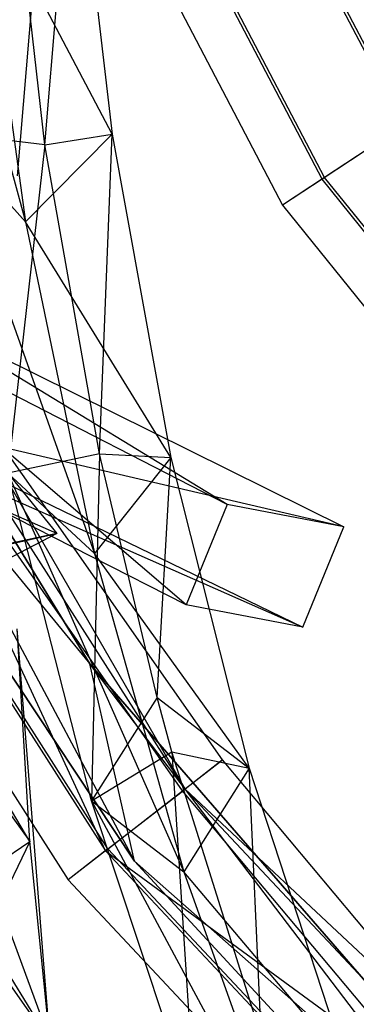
# Model space of a CAD drawing. Extents: x 5.4 to 34.8, y -14.7 to 14.7.
# Tile 17 of 251: x 9.6 to 10.4, y -8.4 to -6.1. Entities that reach past the tile are written whole.
import ezdxf

# ---------------------------------------------------------------- set-up
doc = ezdxf.new("R2010")
doc.units = 0
doc.header["$LTSCALE"] = 2.54
doc.layers.get('0').update_dxf_attribs({"color": 13, "linetype": 'CONTINUOUS'})

# ---------------------------------------------------------------- blocks, each defined once
blk = doc.blocks.new('BOHO_S_PM_7777_STL')
at = {"color": 0}
for p, q in [((10.4829, -6.3196, 17.3618), (9.4352, -4.3177, 17.3618)), ((10.4829, -6.3196, 17.3618), (9.4352, -4.3177, 17.3618)), ((10.489, -6.3156, 16.9575), (9.4502, -4.3351, 16.9575)), ((10.489, -6.3156, 16.9575), (9.4502, -4.3351, 16.9575)), ((10.2877, -6.4476, 17.3575), (9.2188, -4.4052, 17.3575)), ((10.2877, -6.4476, 17.3575), (9.2188, -4.4052, 17.3575)), ((10.2938, -6.4436, 16.9533), (9.2256, -4.4024, 16.9533)), ((10.2938, -6.4436, 16.9533), (9.2256, -4.4024, 16.9533)), ((9.114, -4.4475, 17.1533), (10.1932, -6.5096, 17.1533)), ((9.114, -4.4475, 17.1533), (10.1932, -6.5096, 17.1533)), ((9.5596, -6.4395, 15.6523), (9.6564, -5.2975, 16.6708)), ((9.5596, -6.4395, 15.6523), (9.6564, -5.2975, 16.6708)), ((9.2902, -5.4981, 16.7149), (9.5793, -6.5497, 16.135)), ((9.2902, -5.4981, 16.7149), (9.5793, -6.5497, 16.135)), ((9.6254, -6.3657, 16.0113), (9.6941, -5.5433, 16.5941)), ((9.6254, -6.3657, 16.0113), (9.6941, -5.5433, 16.5941)), ((9.6941, -5.5433, 16.5941), (9.7859, -6.34, 16.0784)), ((9.6941, -5.5433, 16.5941), (9.7859, -6.34, 16.0784)), ((9.6254, -6.3657, 16.0113), (9.5396, -5.606, 16.4879)), ((9.6254, -6.3657, 16.0113), (9.5396, -5.606, 16.4879)), ((9.7859, -6.34, 16.0784), (9.4653, -5.7307, 16.6431)), ((9.4653, -5.7307, 16.6431), (9.5793, -6.5497, 16.135)), ((9.7859, -6.34, 16.0784), (9.4653, -5.7307, 16.6431)), ((9.4653, -5.7307, 16.6431), (9.5793, -6.5497, 16.135)), ((9.7327, -7.6067, 15.0829), (8.6224, -5.7929, 15.0829)), ((8.6224, -5.7929, 15.0829), (9.7327, -7.6067, 14.8829)), ((9.7327, -7.6067, 14.8829), (8.6224, -5.7929, 14.8829)), ((8.6224, -5.7929, 15.0829), (9.7327, -7.6067, 14.8829)), ((9.7327, -7.6067, 15.0829), (8.6224, -5.7929, 15.0829)), ((8.6224, -5.7929, 14.8829), (9.8394, -8.0782, 14.8829)), ((8.6224, -5.7929, 14.8829), (9.8394, -8.0782, 14.8829)), ((9.7327, -7.6067, 14.8829), (8.6224, -5.7929, 14.8829)), ((9.9603, -7.9056, 1.9575), (8.6806, -5.9038, 1.9575)), ((9.9603, -7.9056, 1.9575), (8.6806, -5.9038, 1.9575)), ((8.4667, -6.0142, 2.3575), (9.7702, -8.0535, 2.3575)), ((8.4667, -6.0142, 2.3575), (9.7702, -8.0535, 2.3575)), ((9.7761, -8.0489, 1.9533), (8.4732, -6.0108, 1.9533)), ((9.7761, -8.0489, 1.9533), (8.4732, -6.0108, 1.9533)), ((8.3662, -6.066, 2.1533), (9.681, -8.1228, 2.1533)), ((8.3662, -6.066, 2.1533), (9.681, -8.1228, 2.1533)), ((8.6767, -6.3241, 15.0829), (9.7327, -7.6067, 15.0829)), ((8.6767, -6.3241, 15.0829), (9.7327, -7.6067, 15.0829)), ((8.6767, -6.3241, 15.0829), (9.8394, -8.0782, 15.0829)), ((9.8394, -8.0782, 14.8829), (8.6767, -6.3241, 14.8829)), ((9.8394, -8.0782, 14.8829), (8.6767, -6.3241, 14.8829)), ((9.8394, -8.0782, 14.8829), (8.6767, -6.3241, 15.0829)), ((9.8394, -8.0782, 14.8829), (8.6767, -6.3241, 15.0829)), ((8.6767, -6.3241, 15.0829), (9.8394, -8.0782, 15.0829)), ((10.4829, -6.3196, 17.3618), (10.2877, -6.4476, 17.3575)), ((10.4829, -6.3196, 17.3618), (10.2877, -6.4476, 17.3575)), ((10.489, -6.3156, 16.9575), (10.2938, -6.4436, 16.9533)), ((10.489, -6.3156, 16.9575), (10.2938, -6.4436, 16.9533)), ((9.6254, -6.3657, 16.0113), (9.3867, -6.3365, 16.2209)), ((9.6254, -6.3657, 16.0113), (9.3867, -6.3365, 16.2209)), ((9.3867, -6.3365, 16.2209), (9.5793, -6.5497, 16.135)), ((9.3867, -6.3365, 16.2209), (9.5793, -6.5497, 16.135)), ((9.3867, -6.3365, 16.2209), (9.7442, -7.3429, 15.605)), ((9.3867, -6.3365, 16.2209), (9.7442, -7.3429, 15.605)), ((9.7859, -6.34, 16.0784), (9.5793, -6.5497, 16.135)), ((9.7859, -6.34, 16.0784), (9.5793, -6.5497, 16.135)), ((9.6254, -6.3657, 16.0113), (9.7859, -6.34, 16.0784)), ((9.6254, -6.3657, 16.0113), (9.7859, -6.34, 16.0784)), ((9.7559, -7.1044, 15.5171), (9.7859, -6.34, 16.0784)), ((9.7559, -7.1044, 15.5171), (9.7859, -6.34, 16.0784)), ((9.7859, -6.34, 16.0784), (9.9266, -7.1131, 15.5429)), ((9.7859, -6.34, 16.0784), (9.9266, -7.1131, 15.5429)), ((9.6254, -6.3657, 16.0113), (9.5366, -7.1509, 15.7051)), ((9.6254, -6.3657, 16.0113), (9.5366, -7.1509, 15.7051)), ((9.7559, -7.1044, 15.5171), (9.6254, -6.3657, 16.0113)), ((9.7559, -7.1044, 15.5171), (9.6254, -6.3657, 16.0113)), ((10.2938, -6.4436, 16.9533), (10.1932, -6.5096, 17.1533)), ((10.2938, -6.4436, 16.9533), (10.1932, -6.5096, 17.1533)), ((10.2877, -6.4476, 17.3575), (10.1932, -6.5096, 17.1533)), ((10.2877, -6.4476, 17.3575), (10.1932, -6.5096, 17.1533)), ((11.7345, -8.2423, 17.3575), (10.2877, -6.4476, 17.3575)), ((11.7345, -8.2423, 17.3575), (10.2877, -6.4476, 17.3575)), ((11.7398, -8.2371, 16.9533), (10.2938, -6.4436, 16.9533)), ((11.7398, -8.2371, 16.9533), (10.2938, -6.4436, 16.9533)), ((10.1932, -6.5096, 17.1533), (11.6539, -8.3215, 17.1533)), ((10.1932, -6.5096, 17.1533), (11.6539, -8.3215, 17.1533)), ((9.9266, -7.1131, 15.5429), (9.5793, -6.5497, 16.135)), ((9.5793, -6.5497, 16.135), (9.7442, -7.3429, 15.605)), ((9.9266, -7.1131, 15.5429), (9.5793, -6.5497, 16.135)), ((9.5793, -6.5497, 16.135), (9.7442, -7.3429, 15.605)), ((10.0609, -7.2256, 1.9274), (9.1089, -6.7359, 3.3417)), ((9.9628, -7.4653, 1.7759), (9.1089, -6.7359, 3.3417)), ((10.0609, -7.2256, 1.9274), (9.1089, -6.7359, 3.3417)), ((9.9628, -7.4653, 1.7759), (9.1089, -6.7359, 3.3417)), ((9.3182, -6.7726, 3.3265), (10.34, -7.279, 1.8312)), ((10.0609, -7.2256, 1.9274), (9.3182, -6.7726, 3.3265)), ((10.0609, -7.2256, 1.9274), (9.3182, -6.7726, 3.3265)), ((9.3182, -6.7726, 3.3265), (10.34, -7.279, 1.8312)), ((10.0495, -7.8362, 2.1618), (9.3134, -6.785, 2.1618)), ((9.3134, -6.785, 2.1618), (9.9603, -7.9056, 1.9575)), ((10.0495, -7.8362, 2.1618), (9.3134, -6.785, 2.1618)), ((9.3134, -6.785, 2.1618), (9.9603, -7.9056, 1.9575)), ((9.7702, -8.0535, 2.3575), (9.2115, -6.849, 2.3618)), ((9.7702, -8.0535, 2.3575), (9.2115, -6.849, 2.3618)), ((9.9545, -7.9101, 2.3618), (9.2115, -6.849, 2.3618)), ((9.9545, -7.9101, 2.3618), (9.2115, -6.849, 2.3618)), ((9.9628, -7.4653, 1.7759), (8.9289, -6.9399, 3.3043)), ((8.9289, -6.9399, 3.3043), (10.2419, -7.5186, 1.6796)), ((8.9289, -6.9399, 3.3043), (10.2419, -7.5186, 1.6796)), ((9.9628, -7.4653, 1.7759), (8.9289, -6.9399, 3.3043)), ((10.34, -7.279, 1.8312), (9.1978, -7.0132, 3.1935)), ((9.1978, -7.0132, 3.1935), (10.2419, -7.5186, 1.6796)), ((10.34, -7.279, 1.8312), (9.1978, -7.0132, 3.1935)), ((9.1978, -7.0132, 3.1935), (10.2419, -7.5186, 1.6796)), ((9.481, -7.0827, 1.9921), (9.6542, -7.2947, 1.8693)), ((9.481, -7.0827, 1.9921), (9.6542, -7.2947, 1.8693)), ((9.7559, -7.1044, 15.5171), (9.5366, -7.1509, 15.7051)), ((9.7559, -7.1044, 15.5171), (9.5366, -7.1509, 15.7051)), ((9.7559, -7.1044, 15.5171), (9.737, -7.9342, 15.165)), ((9.7559, -7.1044, 15.5171), (9.737, -7.9342, 15.165)), ((9.8937, -7.6867, 15.1004), (9.7559, -7.1044, 15.5171)), ((9.7559, -7.1044, 15.5171), (9.9266, -7.1131, 15.5429)), ((9.7559, -7.1044, 15.5171), (9.9266, -7.1131, 15.5429)), ((9.8937, -7.6867, 15.1004), (9.7559, -7.1044, 15.5171)), ((9.9266, -7.1131, 15.5429), (9.7442, -7.3429, 15.605)), ((9.9266, -7.1131, 15.5429), (9.7442, -7.3429, 15.605)), ((9.8937, -7.6867, 15.1004), (9.9266, -7.1131, 15.5429)), ((9.8937, -7.6867, 15.1004), (9.9266, -7.1131, 15.5429)), ((9.9266, -7.1131, 15.5429), (10.1138, -7.8558, 14.9865)), ((9.9266, -7.1131, 15.5429), (10.1138, -7.8558, 14.9865)), ((9.737, -7.9342, 15.165), (9.5366, -7.1509, 15.7051)), ((9.5366, -7.1509, 15.7051), (9.7442, -7.3429, 15.605)), ((9.5366, -7.1509, 15.7051), (9.7442, -7.3429, 15.605)), ((9.5366, -7.1509, 15.7051), (9.9571, -8.1033, 15.0511)), ((9.5366, -7.1509, 15.7051), (9.9571, -8.1033, 15.0511)), ((9.737, -7.9342, 15.165), (9.5366, -7.1509, 15.7051)), ((10.0609, -7.2256, 1.9274), (9.9628, -7.4653, 1.7759)), ((10.0609, -7.2256, 1.9274), (9.9628, -7.4653, 1.7759)), ((10.34, -7.279, 1.8312), (10.0609, -7.2256, 1.9274)), ((10.34, -7.279, 1.8312), (10.0609, -7.2256, 1.9274)), ((9.6542, -7.2947, 1.8693), (9.5303, -7.2407, 1.6015)), ((9.6542, -7.2947, 1.8693), (9.5303, -7.2407, 1.6015)), ((9.6542, -7.2947, 1.8693), (9.5303, -7.2407, 1.6015)), ((9.1977, -7.3969, 2.2784), (9.6542, -7.2947, 1.8693)), ((9.1977, -7.3969, 2.2784), (9.6542, -7.2947, 1.8693)), ((9.6542, -7.2947, 1.8693), (9.2123, -7.3886, 2.2453)), ((9.6542, -7.2947, 1.8693), (9.2123, -7.3886, 2.2453)), ((9.6542, -7.2947, 1.8693), (9.3457, -7.455, 2.5329)), ((9.6542, -7.2947, 1.8693), (9.3457, -7.455, 2.5329)), ((9.6542, -7.2947, 1.8693), (9.3457, -7.455, 2.5329)), ((10.2419, -7.5186, 1.6796), (10.34, -7.279, 1.8312)), ((10.2419, -7.5186, 1.6796), (10.34, -7.279, 1.8312)), ((10.1138, -7.8558, 14.9865), (9.7442, -7.3429, 15.605)), ((9.7442, -7.3429, 15.605), (9.9571, -8.1033, 15.0511)), ((10.1138, -7.8558, 14.9865), (9.7442, -7.3429, 15.605)), ((9.7442, -7.3429, 15.605), (9.9571, -8.1033, 15.0511)), ((10.2419, -7.5186, 1.6796), (9.9628, -7.4653, 1.7759)), ((10.2419, -7.5186, 1.6796), (9.9628, -7.4653, 1.7759)), ((9.5896, -8.0311, 13.9815), (9.5589, -7.5229, 14.5611)), ((9.5896, -8.0311, 13.9815), (9.5589, -7.5229, 14.5611)), ((9.6379, -8.5093, 13.3765), (9.5589, -7.5229, 14.5611)), ((9.6379, -8.5093, 13.3765), (9.5589, -7.5229, 14.5611)), ((9.8394, -8.0782, 15.0829), (9.7327, -7.6067, 15.0829)), ((9.8394, -8.0782, 15.0829), (9.7327, -7.6067, 15.0829)), ((11.1264, -9.2129, 15.0829), (9.7327, -7.6067, 15.0829)), ((9.7327, -7.6067, 15.0829), (9.7327, -7.6067, 14.8829)), ((9.7327, -7.6067, 15.0829), (9.7327, -7.6067, 14.8829)), ((9.7327, -7.6067, 15.0829), (11.1264, -9.2129, 14.8829)), ((11.1264, -9.2129, 14.8829), (9.7327, -7.6067, 14.8829)), ((9.7327, -7.6067, 15.0829), (11.1264, -9.2129, 14.8829)), ((11.1264, -9.2129, 15.0829), (9.7327, -7.6067, 15.0829)), ((11.2684, -9.623, 14.8829), (9.7327, -7.6067, 14.8829)), ((11.1264, -9.2129, 14.8829), (9.7327, -7.6067, 14.8829)), ((11.2684, -9.623, 14.8829), (9.7327, -7.6067, 14.8829)), ((9.8394, -8.0782, 14.8829), (9.7327, -7.6067, 14.8829)), ((9.8394, -8.0782, 14.8829), (9.7327, -7.6067, 14.8829)), ((9.3312, -7.6751, 14.4388), (9.5896, -8.0311, 13.9815)), ((9.3312, -7.6751, 14.4388), (9.5896, -8.0311, 13.9815)), ((9.3312, -7.6751, 14.4388), (9.6379, -8.5093, 13.3765)), ((9.3312, -7.6751, 14.4388), (9.6379, -8.5093, 13.3765)), ((9.8937, -7.6867, 15.1004), (9.737, -7.9342, 15.165)), ((9.8937, -7.6867, 15.1004), (9.737, -7.9342, 15.165)), ((9.9289, -7.8164, 15.0037), (9.8937, -7.6867, 15.1004)), ((9.8937, -7.6867, 15.1004), (10.1138, -7.8558, 14.9865)), ((9.8937, -7.6867, 15.1004), (10.1138, -7.8558, 14.9865)), ((9.9289, -7.8164, 15.0037), (9.8937, -7.6867, 15.1004)), ((9.5896, -8.0311, 13.9815), (9.4368, -7.775, 13.9486)), ((9.5896, -8.0311, 13.9815), (9.4368, -7.775, 13.9486)), ((9.737, -7.9342, 15.165), (9.9289, -7.8164, 15.0037)), ((9.737, -7.9342, 15.165), (9.9289, -7.8164, 15.0037)), ((10.1425, -8.496, 14.4697), (9.9289, -7.8164, 15.0037)), ((9.9289, -7.8164, 15.0037), (10.1138, -7.8558, 14.9865)), ((9.9289, -7.8164, 15.0037), (10.1138, -7.8558, 14.9865)), ((9.9289, -7.8164, 15.0037), (9.9846, -8.6794, 14.5983)), ((9.9289, -7.8164, 15.0037), (9.9846, -8.6794, 14.5983)), ((10.1425, -8.496, 14.4697), (9.9289, -7.8164, 15.0037)), ((9.9545, -7.9101, 2.3618), (10.0495, -7.8362, 2.1618)), ((9.9545, -7.9101, 2.3618), (10.0495, -7.8362, 2.1618)), ((10.0495, -7.8362, 2.1618), (9.9603, -7.9056, 1.9575)), ((10.0495, -7.8362, 2.1618), (9.9603, -7.9056, 1.9575)), ((10.6472, -8.5493, 2.1618), (10.0495, -7.8362, 2.1618)), ((10.6472, -8.5493, 2.1618), (10.0495, -7.8362, 2.1618)), ((10.1138, -7.8558, 14.9865), (9.9571, -8.1033, 15.0511)), ((10.1138, -7.8558, 14.9865), (9.9571, -8.1033, 15.0511)), ((10.1425, -8.496, 14.4697), (10.1138, -7.8558, 14.9865)), ((10.1138, -7.8558, 14.9865), (10.345, -8.5615, 14.4078)), ((10.1425, -8.496, 14.4697), (10.1138, -7.8558, 14.9865)), ((10.1138, -7.8558, 14.9865), (10.345, -8.5615, 14.4078)), ((9.7761, -8.0489, 1.9533), (9.9603, -7.9056, 1.9575)), ((9.7761, -8.0489, 1.9533), (9.9603, -7.9056, 1.9575)), ((10.6472, -8.5493, 2.1618), (9.9603, -7.9056, 1.9575)), ((10.6472, -8.5493, 2.1618), (9.9603, -7.9056, 1.9575)), ((11.5859, -9.6382, 1.9575), (9.9603, -7.9056, 1.9575)), ((11.5859, -9.6382, 1.9575), (9.9603, -7.9056, 1.9575)), ((9.7702, -8.0535, 2.3575), (9.9545, -7.9101, 2.3618)), ((9.7702, -8.0535, 2.3575), (9.9545, -7.9101, 2.3618)), ((10.5578, -8.6299, 2.3618), (9.9545, -7.9101, 2.3618)), ((10.5578, -8.6299, 2.3618), (9.9545, -7.9101, 2.3618)), ((9.9846, -8.6794, 14.5983), (9.737, -7.9342, 15.165)), ((9.737, -7.9342, 15.165), (9.9571, -8.1033, 15.0511)), ((9.737, -7.9342, 15.165), (9.9571, -8.1033, 15.0511)), ((9.737, -7.9342, 15.165), (10.2147, -8.8242, 14.4715)), ((9.737, -7.9342, 15.165), (10.2147, -8.8242, 14.4715)), ((9.9846, -8.6794, 14.5983), (9.737, -7.9342, 15.165)), ((9.3667, -8.1813, 13.8482), (9.5896, -8.0311, 13.9815)), ((9.3667, -8.1813, 13.8482), (9.5896, -8.0311, 13.9815)), ((9.5896, -8.0311, 13.9815), (9.4815, -8.2541, 13.3555)), ((9.5896, -8.0311, 13.9815), (9.4815, -8.2541, 13.3555)), ((9.6379, -8.5093, 13.3765), (9.5896, -8.0311, 13.9815)), ((9.6379, -8.5093, 13.3765), (9.5896, -8.0311, 13.9815)), ((9.7761, -8.0489, 1.9533), (9.681, -8.1228, 2.1533)), ((9.7761, -8.0489, 1.9533), (9.681, -8.1228, 2.1533)), ((11.4312, -9.8129, 1.9533), (9.7761, -8.0489, 1.9533)), ((11.4312, -9.8129, 1.9533), (9.7761, -8.0489, 1.9533)), ((9.7702, -8.0535, 2.3575), (9.681, -8.1228, 2.1533)), ((9.7702, -8.0535, 2.3575), (9.681, -8.1228, 2.1533)), ((9.7702, -8.0535, 2.3575), (10.5578, -8.6299, 2.3618)), ((9.7702, -8.0535, 2.3575), (10.5578, -8.6299, 2.3618)), ((9.7702, -8.0535, 2.3575), (11.4263, -9.8184, 2.3575)), ((9.7702, -8.0535, 2.3575), (11.4263, -9.8184, 2.3575)), ((9.8394, -8.0782, 15.0829), (11.1264, -9.2129, 15.0829)), ((9.8394, -8.0782, 15.0829), (11.1264, -9.2129, 15.0829)), ((9.8394, -8.0782, 15.0829), (11.2684, -9.623, 15.0829)), ((11.2684, -9.623, 14.8829), (9.8394, -8.0782, 14.8829)), ((9.8394, -8.0782, 14.8829), (9.8394, -8.0782, 15.0829)), ((9.8394, -8.0782, 14.8829), (9.8394, -8.0782, 15.0829)), ((11.2684, -9.623, 14.8829), (9.8394, -8.0782, 14.8829)), ((11.2684, -9.623, 14.8829), (9.8394, -8.0782, 15.0829)), ((11.2684, -9.623, 14.8829), (9.8394, -8.0782, 15.0829)), ((9.8394, -8.0782, 15.0829), (11.2684, -9.623, 15.0829)), ((9.6379, -8.5093, 13.3765), (9.3609, -8.1154, 13.9285)), ((9.6379, -8.5093, 13.3765), (9.3609, -8.1154, 13.9285)), ((10.345, -8.5615, 14.4078), (9.9571, -8.1033, 15.0511)), ((9.9571, -8.1033, 15.0511), (10.2147, -8.8242, 14.4715)), ((10.345, -8.5615, 14.4078), (9.9571, -8.1033, 15.0511)), ((9.9571, -8.1033, 15.0511), (10.2147, -8.8242, 14.4715)), ((9.681, -8.1228, 2.1533), (11.3514, -9.9031, 2.1533)), ((9.681, -8.1228, 2.1533), (11.3514, -9.9031, 2.1533)), ((9.6379, -8.5093, 13.3765), (9.4815, -8.2541, 13.3555)), ((9.6379, -8.5093, 13.3765), (9.4815, -8.2541, 13.3555)), ((9.6379, -8.5093, 13.3765), (9.4815, -8.2541, 13.3555))]:
    blk.add_line(p, q, dxfattribs=at)

msp = doc.modelspace()

# ---------------------------------------------------------------- block references
at = {"color": 0}
msp.add_blockref('BOHO_S_PM_7777_STL', (0, 0), dxfattribs=at)

doc.saveas('drawing.dxf')
